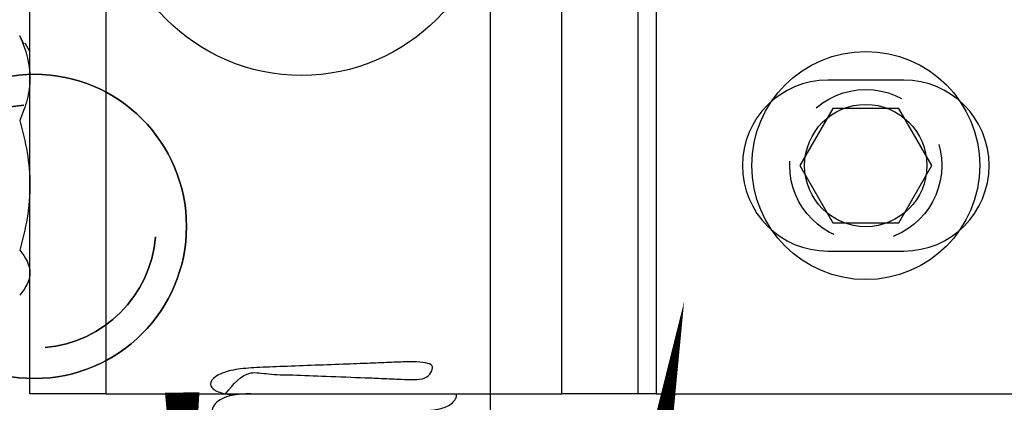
# Model space of a CAD drawing. Header units: inches. Extents: x -77 to 299, y -110 to 144.
# Tile 34 of 256: x 4.968 to 6.587, y -40.613 to -39.984. Entities that reach past the tile are written whole.
import ezdxf
from ezdxf.enums import TextEntityAlignment as Align

# ---------------------------------------------------------------- set-up
doc = ezdxf.new("R2010")
doc.units = ezdxf.units.IN
doc.header["$MEASUREMENT"] = 0
doc.linetypes.add('HIDDEN', pattern=[0.225, 0.15, -0.075])
for name, color, linetype in [('DIN-M-S', 8, 'Continuous'), ('DSS-M-BA', 74, 'Continuous'), ('DSS-M-H', 4, 'HIDDEN'), ('DSS-M-S', 53, 'Continuous'), ('MFB-M-S', 8, 'Continuous'), ('SVD-M-BA', 74, 'Continuous')]:
    doc.layers.add(name, color=color, linetype=linetype)
doc.styles.get("Standard").update_dxf_attribs({"font": 'txt.shx'})

# ---------------------------------------------------------------- blocks, each defined once
blk = doc.blocks.new('dm107956')
at = {"layer": 'DSS-M-S'}
blk.add_circle((0, 0), 0.25, dxfattribs=at)
for start, end in [(95, 175), (275, 355)]:
    blk.add_arc((0, 0), 0.2, start, end, dxfattribs=at)
blk = doc.blocks.new('dm108543')
at = {"layer": 'DIN-M-S'}
blk.add_lwpolyline([(-0.0543, 0.094), (-0.1085, 0), (-0.0543, -0.094), (0.0543, -0.094), (0.1085, 0), (0.0543, 0.094)], close=True, dxfattribs=at)
blk.add_circle((0, 0), 0.1875, dxfattribs=at)
blk = doc.blocks.new('dm108544')
at = {"layer": 'DSS-M-H'}
blk.add_circle((0, 0), 0.125, dxfattribs=at)
at = {"layer": 'DSS-M-S'}
blk.add_circle((0, 0), 0.1005, dxfattribs=at)
blk = doc.blocks.new('dm108676')
at = {"layer": 'MFB-M-S'}
blk.add_circle((0, 0), 0.25, dxfattribs=at)
for start, end in [(95, 175), (275, 355)]:
    blk.add_arc((0, 0), 0.2, start, end, dxfattribs=at)
blk = doc.blocks.new('Cat Whisker')
at = {"layer": 'DIN-M-S'}
for p, q in [((0.9843, -40.5986), (0.9843, -39.8486)), ((1.1093, -39.8486), (1.1093, -40.5986)), ((1.8593, -40.5986), (1.8593, -39.8486)), ((1.9843, -39.8486), (1.9843, -40.5986)), ((2.0143, -39.8486), (2.0143, -40.5986)), ((0.9741, -40.0239), (0.9675, -40.0103)), ((0.9843, -40.0361), (0.9765, -40.0225)), ((2.4218, -40.0831), (2.2968, -40.0831)), ((2.2968, -40.3641), (2.4218, -40.3641)), ((0.9765, -40.4246), (0.9843, -40.4111)), ((1.1093, -40.5986), (0.9843, -40.5986)), ((1.1093, -40.5986), (1.8593, -40.5986)), ((1.9843, -40.5986), (1.8593, -40.5986)), ((2.0143, -40.5986), (1.9843, -40.5986)), ((2.0143, -40.5986), (3.3593, -40.5986))]:
    blk.add_line(p, q, dxfattribs=at)
for centre, start, end in [((2.2968, -40.2236), 90, 270), ((2.4218, -40.2236), 270, 90)]:
    blk.add_arc(centre, 0.1405, start, end, dxfattribs=at)
for points, knots in [([(0.9675, -40.0103), (0.9726, -40.0216), (0.9769, -40.0332), (0.9827, -40.0564), (0.9843, -40.068), (0.9843, -40.0798)], [0, 0, 0, 0, 0.5, 0.5, 1, 1, 1, 1]), ([(0.9843, -40.0798), (0.9843, -40.0915), (0.9827, -40.1035), (0.9768, -40.1266), (0.9726, -40.138), (0.9675, -40.1493)], [0, 0, 0, 0, 0.5, 0.5, 1, 1, 1, 1]), ([(0.9843, -40.2559), (0.9843, -40.2649), (0.9839, -40.274), (0.9823, -40.292), (0.9812, -40.301), (0.9768, -40.3276), (0.9726, -40.3451), (0.9675, -40.3625)], [0, 0, 0, 0, 0.25, 0.25, 0.5, 0.5, 1, 1, 1, 1]), ([(0.9843, -40.3997), (0.9843, -40.4028), (0.9839, -40.406), (0.9823, -40.4123), (0.9812, -40.4154), (0.9768, -40.4246), (0.9726, -40.4308), (0.9675, -40.4368)], [0, 0, 0, 0, 0.25, 0.25, 0.5, 0.5, 1, 1, 1, 1]), ([(1.3061, -40.5986), (1.3188, -40.583), (1.3384, -40.5591), (1.3783, -40.5674), (1.4192, -40.5674), (1.4742, -40.5701), (1.5261, -40.5718), (1.5652, -40.5735), (1.5904, -40.5747), (1.6106, -40.5754), (1.6299, -40.5752), (1.6413, -40.5698), (1.6474, -40.5579), (1.6464, -40.5502), (1.6327, -40.5469), (1.6106, -40.5458), (1.5799, -40.547), (1.5426, -40.5486), (1.4976, -40.5503), (1.4457, -40.5522), (1.3954, -40.554), (1.3525, -40.5557), (1.3187, -40.5585), (1.2918, -40.5672), (1.2788, -40.5804), (1.2841, -40.5915), (1.2977, -40.5976), (1.3137, -40.6001), (1.3173, -40.6006)], [0, 0, 0, 0, 0.058862, 0.090684, 0.129142, 0.176614, 0.231574, 0.258595, 0.284539, 0.309326, 0.332913, 0.376547, 0.418091, 0.459243, 0.500479, 0.53801, 0.570292, 0.603116, 0.641881, 0.686592, 0.733258, 0.776304, 0.816305, 0.853739, 0.893684, 0.938206, 0.986409, 1, 1, 1, 1]), ([(1.348, -40.5986), (1.3369, -40.5991), (1.3198, -40.5999), (1.3002, -40.606), (1.2885, -40.6141), (1.2832, -40.6258), (1.2842, -40.637), (1.2893, -40.6413), (1.3028, -40.6434), (1.3087, -40.6444)], [0, 0, 0, 0, 0.2010256, 0.3097747, 0.4135387, 0.5097204, 0.6058759, 0.8268954, 1, 1, 1, 1]), ([(1.3336, -40.6311), (1.3359, -40.633), (1.3407, -40.6368), (1.3568, -40.6379), (1.3776, -40.6378), (1.4037, -40.6368), (1.443, -40.635), (1.4957, -40.6331), (1.552, -40.631), (1.5958, -40.6291), (1.6266, -40.6278), (1.6533, -40.6248), (1.6748, -40.6194), (1.6868, -40.6065), (1.686, -40.6001), (1.6858, -40.5986)], [0, 0, 0, 0, 0.06256, 0.124925, 0.188244, 0.252324, 0.316868, 0.444618, 0.559277, 0.657079, 0.738681, 0.815332, 0.891991, 0.973984, 1, 1, 1, 1])]:
    blk.add_open_spline(points, degree=3, knots=knots, dxfattribs=at)
for points in [[(0.9675, -40.1493), (0.9778, -40.1842), (0.9843, -40.2196), (0.9843, -40.2559)], [(0.9675, -40.3625), (0.9778, -40.3747), (0.9843, -40.387), (0.9843, -40.3997)]]:
    blk.add_open_spline(points, degree=3, dxfattribs=at)
blk = doc.blocks.new('DMDBSPLT')
blk.add_line((0.4831, 0), (-0.4831, 0))
blk.add_circle((0, 0), 0.5)
at = {"flags": 1}
for tag, p in [('H/T', (4.3481, 0.1)), ('XDIM', (0.8518, 0.1)), ('YDIM', (2.7624, 0.1)), ('MATL', (0.5618, -0.3997)), ('ZDIM', (2.1539, -0.4)), ('DE#1', (0, -0.9)), ('DE#2', (0, -1.3)), ('DE#3', (0, -1.7))]:
    blk.add_attdef(tag, p, '', height=0.25, dxfattribs=at)
for tag, p in [('DET#', (0.0048, 0.077)), ('SHT#', (0.0007, -0.3175))]:
    blk.add_attdef(tag, text='', height=0.25).set_placement(p, align=Align.CENTER)
blk.add_attdef('QTY#', text='', height=0.25, dxfattribs=at).set_placement((4.2967, -0.4), align=Align.RIGHT)

msp = doc.modelspace()

# ---------------------------------------------------------------- linework, layer by layer
at = {"layer": 'DSS-M-BA'}
for points in [[(5.63288, -31.55764, 0, 0.0567, 0), (5.54692, -31.92573, 0, 0, 0.0772008), (4.53965, -46.04253, 0, 0, 0.0772008)], [(5.62031, -32.18145, 0, 0.0567, 0), (5.56444, -32.55529, 0, 0, 0.0600726), (5.22742, -46.04287, 0, 0, 0.0600726)], [(6.06065, -40.44633, 0, 0.0567, 0), (5.99668, -40.8188, 0, 0, 0.0794114), (5.99561, -46.04582, 0, 0, 0.0794114)]]:
    msp.add_lwpolyline(points, format="xyseb", dxfattribs=at)
at = {"layer": 'MFB-M-S'}
msp.add_lwpolyline([(4.2419, -45.64856), (5.7419, -45.64856), (5.7419, -17.89856), (4.2419, -17.89856)], close=True, dxfattribs=at)
at = {"layer": 'SVD-M-BA'}
msp.add_lwpolyline([(5.24135, -40.97136, 0, 0.0567, 0), (5.23483, -40.59661, 0, 0, -0.0550948), (5.32648, -40.05551, 0, 0, -0.0550948)], format="xyseb", dxfattribs=at)

# ---------------------------------------------------------------- block references
for name, p in [('dm108543', (6.35928, -40.22356)), ('dm108676', (4.9919, -40.32356)), ('dm108544', (6.35928, -40.22356))]:
    msp.add_blockref(name, p)
at = {"xscale": -1, "rotation": 270}
msp.add_blockref('dm107956', (4.9919, -40.32356), dxfattribs=at)
at = {"layer": 'DIN-M-S'}
msp.add_blockref('Cat Whisker', (4, 0), dxfattribs=at)
at = {"layer": 'SVD-M-BA', "xscale": 0.63, "yscale": 0.63, "zscale": 0.63}
msp.add_blockref('DMDBSPLT', (5.43108, -39.76036), dxfattribs=at).add_auto_attribs({'DET#': '48', 'SHT#': '4'})

doc.saveas('drawing.dxf')
